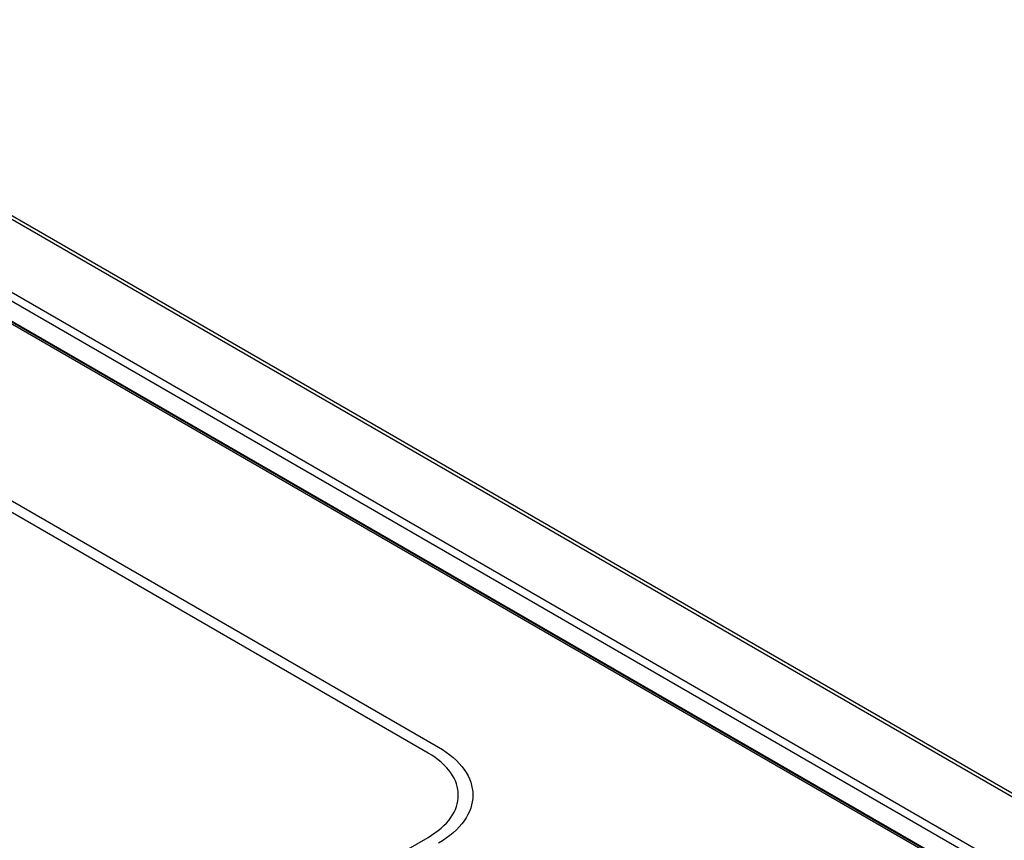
# Model space of a CAD drawing. Header units: inches. Extents: x 0 to 34, y 0 to 22.
# Tile 66 of 71: x 27.6 to 28.3, y 19.3 to 19.9. Entities that reach past the tile are written whole.
import ezdxf

# ---------------------------------------------------------------- set-up
doc = ezdxf.new("R2010")
doc.units = ezdxf.units.IN
doc.header["$LTSCALE"] = 1.87
doc.header["$MEASUREMENT"] = 0
doc.layers.get('0').update_dxf_attribs({"linetype": 'CONTINUOUS'})

msp = doc.modelspace()

# ---------------------------------------------------------------- linework, layer by layer
at = {"color": 7, "linetype": 'CONTINUOUS'}
for p, q in [((32.08865, 17.17647), (27.36039, 19.90651)), ((32.09255, 17.17688), (27.36429, 19.90692)), ((29.06409, 18.84782), (27.55776, 19.71756)), ((29.06575, 18.8482), (27.5597, 19.71777)), ((27.60538, 19.71292), (29.09636, 18.85205)), ((27.6026, 19.70821), (29.0867, 18.85131)), ((27.58665, 19.70302), (29.06683, 18.84838))]:
    msp.add_line(p, q, dxfattribs=at)
at = {"color": 40, "linetype": 'CONTINUOUS'}
for p, q in [((27.45477, 19.65051), (27.91303, 19.38591)), ((27.90566, 19.38166), (27.4474, 19.64625)), ((27.50278, 19.08865), (27.90563, 19.32129))]:
    msp.add_line(p, q, dxfattribs=at)
for points, knots in [([(27.90563, 19.32129), (27.91255, 19.32528), (27.92355, 19.33482), (27.92909, 19.35147), (27.92357, 19.36813), (27.91258, 19.37767), (27.90566, 19.38166)], [0, 0, 0, 0, 0.254326, 0.500105, 0.745825, 1, 1, 1, 1]), ([(27.91303, 19.38591), (27.92092, 19.38136), (27.93346, 19.37047), (27.93976, 19.35147), (27.93344, 19.33247), (27.92089, 19.32159), (27.913, 19.31703)], [0, 0, 0, 0, 0.254186, 0.499919, 0.745701, 1, 1, 1, 1])]:
    msp.add_open_spline(points, degree=3, knots=knots, dxfattribs=at)

doc.saveas('drawing.dxf')
